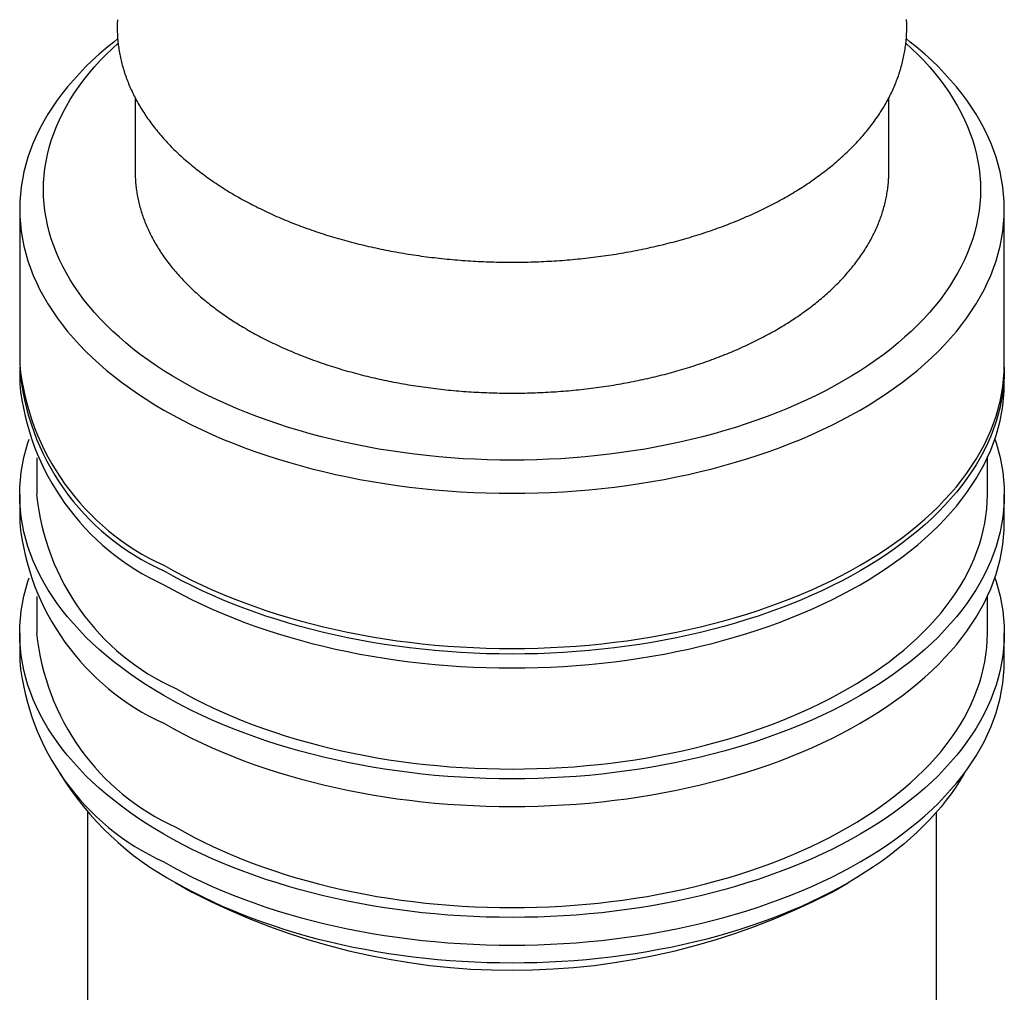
# Model space of a CAD drawing. Header units: millimetres. Extents: x 8 to 552, y 12 to 759.
# Tile 31 of 55: x 492 to 521, y 61 to 90. Entities that reach past the tile are written whole.
import ezdxf

# ---------------------------------------------------------------- set-up
doc = ezdxf.new("R2010")
doc.units = ezdxf.units.MM

msp = doc.modelspace()

# ---------------------------------------------------------------- linework, layer by layer
at = {"color": 7, "linetype": 'Continuous', "lineweight": 30}
for p, q in [((495.052, 87.517), (495.052, 85.351)), ((517.252, 85.351), (517.252, 87.517)), ((491.652, 84.238), (491.652, 79.666)), ((520.652, 79.666), (520.652, 84.238)), ((491.652, 79.502), (491.652, 79.094)), ((520.652, 79.094), (520.652, 79.502)), ((492.152, 76.915), (492.152, 75.828)), ((520.152, 75.828), (520.152, 76.915)), ((491.652, 75.828), (491.652, 75.012)), ((520.652, 75.012), (520.652, 75.828)), ((492.152, 72.832), (492.152, 71.745)), ((520.152, 71.745), (520.152, 72.832)), ((491.652, 71.745), (491.652, 70.929)), ((520.652, 70.929), (520.652, 71.745)), ((493.652, 66.473), (493.652, 57.887)), ((518.652, 57.887), (518.652, 66.473)), ((496.25, 64.398), (496.746, 64.112)), ((515.558, 64.112), (516.053, 64.398))]:
    msp.add_line(p, q, dxfattribs=at)
at = {"color": 7, "linetype": 'Continuous', "lineweight": 30, "flags": 128}
for points in [[(494.537, 89.249), (494.421, 89.159), (494.202, 88.98), (493.991, 88.797), (493.788, 88.612), (493.594, 88.424), (493.409, 88.233), (493.232, 88.039), (493.064, 87.842), (492.905, 87.643), (492.755, 87.442), (492.615, 87.238), (492.483, 87.033), (492.361, 86.825), (492.249, 86.616), (492.146, 86.405), (492.052, 86.193), (491.968, 85.979), (491.894, 85.764), (491.83, 85.548), (491.776, 85.331), (491.731, 85.113), (491.696, 84.895), (491.671, 84.677), (491.657, 84.458), (491.652, 84.238), (491.657, 84.019), (491.671, 83.8), (491.696, 83.582), (491.731, 83.363), (491.776, 83.146), (491.83, 82.929), (491.894, 82.713), (491.968, 82.498), (492.052, 82.284), (492.146, 82.072), (492.249, 81.861), (492.361, 81.652), (492.483, 81.444), (492.615, 81.239), (492.755, 81.035), (492.905, 80.834), (493.064, 80.635), (493.232, 80.438), (493.409, 80.244), (493.594, 80.053), (493.788, 79.865), (493.991, 79.679), (494.202, 79.497), (494.421, 79.318), (494.648, 79.143), (494.883, 78.971), (495.126, 78.802), (495.376, 78.637), (495.634, 78.476), (495.899, 78.319)], [(496.393, 79.177), (496.141, 79.326), (495.896, 79.479), (495.658, 79.636), (495.427, 79.796), (495.203, 79.96), (494.987, 80.127), (494.779, 80.298), (494.578, 80.471), (494.385, 80.647), (494.2, 80.827), (494.024, 81.009), (493.856, 81.193), (493.696, 81.38), (493.545, 81.57), (493.402, 81.761), (493.268, 81.955), (493.143, 82.151), (493.027, 82.348), (492.92, 82.547), (492.822, 82.748), (492.733, 82.95), (492.653, 83.154), (492.583, 83.358), (492.521, 83.564), (492.47, 83.77), (492.427, 83.977), (492.394, 84.185), (492.37, 84.393), (492.356, 84.601), (492.352, 84.81), (492.356, 85.019), (492.37, 85.227), (492.394, 85.435), (492.427, 85.643), (492.47, 85.85), (492.521, 86.056), (492.583, 86.262), (492.653, 86.466), (492.733, 86.67), (492.822, 86.872), (492.92, 87.073), (493.027, 87.272), (493.143, 87.469), (493.268, 87.665), (493.402, 87.859), (493.545, 88.05), (493.696, 88.24), (493.856, 88.427), (494.024, 88.611), (494.2, 88.793), (494.385, 88.973), (494.548, 89.122)], [(495.899, 78.319), (496.17, 78.167), (496.449, 78.018), (496.735, 77.873), (497.026, 77.733), (497.325, 77.598), (497.629, 77.466), (497.939, 77.34), (498.254, 77.218), (498.575, 77.101), (498.902, 76.989), (499.233, 76.882), (499.569, 76.78), (499.909, 76.683), (500.254, 76.591), (500.603, 76.505), (500.955, 76.424), (501.311, 76.348), (501.671, 76.277), (502.033, 76.212), (502.399, 76.153), (502.767, 76.099), (503.137, 76.051), (503.509, 76.008), (503.883, 75.971), (504.259, 75.939), (504.636, 75.914), (505.014, 75.894), (505.393, 75.879), (505.772, 75.871), (506.152, 75.868), (506.531, 75.871), (506.91, 75.879), (507.289, 75.894), (507.667, 75.914), (508.044, 75.939), (508.42, 75.971), (508.794, 76.008), (509.166, 76.051), (509.537, 76.099), (509.904, 76.153), (510.27, 76.212), (510.632, 76.277), (510.992, 76.348), (511.348, 76.424), (511.7, 76.505), (512.049, 76.591), (512.394, 76.683), (512.734, 76.78), (513.07, 76.882), (513.402, 76.989), (513.728, 77.101), (514.049, 77.218), (514.364, 77.34), (514.674, 77.466), (514.979, 77.598), (515.277, 77.733), (515.569, 77.873), (515.854, 78.018), (516.133, 78.167), (516.405, 78.319), (516.669, 78.476), (516.927, 78.637), (517.177, 78.802), (517.42, 78.971), (517.655, 79.143), (517.882, 79.318), (518.101, 79.497), (518.312, 79.679), (518.515, 79.865), (518.709, 80.053), (518.894, 80.244), (519.071, 80.438), (519.239, 80.635), (519.398, 80.834), (519.548, 81.035), (519.688, 81.239), (519.82, 81.444), (519.942, 81.652), (520.054, 81.861), (520.157, 82.072), (520.251, 82.284), (520.335, 82.498), (520.409, 82.713), (520.473, 82.929), (520.528, 83.146), (520.572, 83.363), (520.607, 83.582), (520.632, 83.8), (520.647, 84.019), (520.652, 84.238), (520.647, 84.458), (520.632, 84.677), (520.607, 84.895), (520.572, 85.113), (520.528, 85.331), (520.473, 85.548), (520.409, 85.764), (520.335, 85.979), (520.251, 86.193), (520.157, 86.405), (520.054, 86.616), (519.942, 86.825), (519.82, 87.033), (519.688, 87.238), (519.548, 87.442), (519.398, 87.643), (519.239, 87.842), (519.071, 88.039), (518.894, 88.233), (518.709, 88.424), (518.515, 88.612), (518.312, 88.797), (518.101, 88.98), (517.882, 89.159), (517.767, 89.249)], [(517.754, 89.123), (517.918, 88.973), (518.103, 88.793), (518.279, 88.611), (518.447, 88.427), (518.607, 88.24), (518.758, 88.05), (518.901, 87.859), (519.035, 87.665), (519.16, 87.469), (519.276, 87.272), (519.383, 87.073), (519.481, 86.872), (519.57, 86.67), (519.65, 86.466), (519.72, 86.262), (519.782, 86.056), (519.834, 85.85), (519.876, 85.643), (519.909, 85.435), (519.933, 85.227), (519.947, 85.019), (519.952, 84.81), (519.947, 84.601), (519.933, 84.393), (519.909, 84.185), (519.876, 83.977), (519.834, 83.77), (519.782, 83.564), (519.72, 83.358), (519.65, 83.154), (519.57, 82.95), (519.481, 82.748), (519.383, 82.547), (519.276, 82.348), (519.16, 82.151), (519.035, 81.955), (518.901, 81.761), (518.758, 81.57), (518.607, 81.38), (518.447, 81.193), (518.279, 81.009), (518.103, 80.827), (517.918, 80.647), (517.725, 80.471), (517.525, 80.298), (517.316, 80.127), (517.1, 79.96), (516.876, 79.796), (516.645, 79.636), (516.407, 79.479), (516.162, 79.326), (515.91, 79.177), (515.651, 79.031), (515.386, 78.89), (515.114, 78.752), (514.836, 78.619), (514.552, 78.49), (514.263, 78.365), (513.968, 78.245), (513.668, 78.129), (513.362, 78.017), (513.052, 77.911), (512.736, 77.809), (512.417, 77.712), (512.093, 77.619), (511.765, 77.532), (511.433, 77.45), (511.097, 77.373), (510.758, 77.3), (510.416, 77.233), (510.071, 77.171), (509.723, 77.115), (509.373, 77.064), (509.021, 77.018), (508.666, 76.977), (508.31, 76.942), (507.953, 76.912), (507.594, 76.887), (507.234, 76.868), (506.874, 76.854), (506.513, 76.846), (506.152, 76.843), (505.79, 76.846), (505.429, 76.854), (505.069, 76.868), (504.709, 76.887), (504.35, 76.912), (503.993, 76.942), (503.637, 76.977), (503.282, 77.018), (502.93, 77.064), (502.58, 77.115), (502.232, 77.171), (501.887, 77.233), (501.545, 77.3), (501.206, 77.373), (500.871, 77.45), (500.539, 77.532), (500.211, 77.619), (499.886, 77.712), (499.567, 77.809), (499.252, 77.911), (498.941, 78.017), (498.636, 78.129), (498.335, 78.245), (498.04, 78.365), (497.751, 78.49), (497.467, 78.619), (497.189, 78.752), (496.918, 78.89), (496.652, 79.031), (496.393, 79.177)], [(495.052, 85.351), (495.052, 85.282), (495.054, 85.218)], [(517.249, 85.219), (517.251, 85.328), (517.252, 85.351)], [(495.899, 73.747), (496.17, 73.594), (496.449, 73.445), (496.735, 73.301), (497.026, 73.161), (497.325, 73.025), (497.629, 72.894), (497.939, 72.767), (498.254, 72.646), (498.575, 72.529), (498.902, 72.417), (499.233, 72.31), (499.569, 72.207), (499.909, 72.111), (500.254, 72.019), (500.603, 71.932), (500.955, 71.851), (501.311, 71.775), (501.671, 71.705), (502.033, 71.64), (502.399, 71.58), (502.767, 71.526), (503.137, 71.478), (503.509, 71.435), (503.883, 71.398), (504.259, 71.367), (504.636, 71.341), (505.014, 71.321), (505.393, 71.307), (505.772, 71.298), (506.152, 71.295), (506.531, 71.298), (506.91, 71.307), (507.289, 71.321), (507.667, 71.341), (508.044, 71.367), (508.42, 71.398), (508.794, 71.435), (509.166, 71.478), (509.537, 71.526), (509.904, 71.58), (510.27, 71.64), (510.632, 71.705), (510.992, 71.775), (511.348, 71.851), (511.7, 71.932), (512.049, 72.019), (512.394, 72.111), (512.734, 72.207), (513.07, 72.31), (513.402, 72.417), (513.728, 72.529), (514.049, 72.646), (514.364, 72.767), (514.674, 72.894), (514.979, 73.025), (515.277, 73.161), (515.569, 73.301), (515.854, 73.445), (516.133, 73.594), (516.405, 73.747), (516.669, 73.904), (516.927, 74.065), (517.177, 74.229), (517.42, 74.398), (517.655, 74.57), (517.882, 74.746), (518.101, 74.925), (518.312, 75.107), (518.515, 75.292), (518.709, 75.48), (518.894, 75.672), (519.071, 75.866), (519.239, 76.062), (519.398, 76.261), (519.548, 76.462), (519.688, 76.666), (519.82, 76.872), (519.942, 77.079), (520.054, 77.288), (520.157, 77.499), (520.251, 77.712), (520.335, 77.925), (520.409, 78.14), (520.473, 78.356), (520.528, 78.573), (520.572, 78.791), (520.607, 79.009), (520.632, 79.228), (520.647, 79.447), (520.652, 79.666)], [(520.651, 79.584), (520.652, 79.502), (520.647, 79.283), (520.632, 79.064), (520.607, 78.846), (520.572, 78.628), (520.528, 78.41), (520.473, 78.193), (520.409, 77.977), (520.335, 77.762), (520.251, 77.548), (520.157, 77.336), (520.054, 77.125), (519.942, 76.916), (519.82, 76.708), (519.688, 76.503), (519.548, 76.299), (519.398, 76.098), (519.239, 75.899), (519.071, 75.702), (518.894, 75.508), (518.709, 75.317), (518.515, 75.129), (518.312, 74.943), (518.101, 74.761), (517.882, 74.582), (517.655, 74.407), (517.42, 74.235), (517.177, 74.066), (516.927, 73.901), (516.669, 73.74), (516.405, 73.584), (516.133, 73.431), (515.854, 73.282), (515.569, 73.137), (515.277, 72.997), (514.979, 72.862), (514.674, 72.73), (514.364, 72.604), (514.049, 72.482), (513.728, 72.365), (513.402, 72.253), (513.07, 72.146), (512.734, 72.044), (512.394, 71.947), (512.049, 71.855), (511.7, 71.769), (511.348, 71.688), (510.992, 71.612), (510.632, 71.542), (510.27, 71.477), (509.904, 71.417), (509.537, 71.363), (509.166, 71.315), (508.794, 71.272), (508.42, 71.235), (508.044, 71.203), (507.667, 71.178), (507.289, 71.158), (506.91, 71.143), (506.531, 71.135), (506.152, 71.132), (505.772, 71.135), (505.393, 71.143), (505.014, 71.158), (504.636, 71.178), (504.259, 71.203), (503.883, 71.235), (503.509, 71.272), (503.137, 71.315), (502.767, 71.363), (502.399, 71.417), (502.033, 71.477), (501.671, 71.542), (501.311, 71.612), (500.955, 71.688), (500.603, 71.769), (500.254, 71.855), (499.909, 71.947), (499.569, 72.044), (499.233, 72.146), (498.902, 72.253), (498.575, 72.365), (498.254, 72.482), (497.939, 72.604), (497.629, 72.73), (497.325, 72.862), (497.026, 72.997), (496.735, 73.137), (496.449, 73.282), (496.17, 73.431), (495.899, 73.584)], [(495.899, 73.175), (496.17, 73.022), (496.449, 72.874), (496.735, 72.729), (497.026, 72.589), (497.325, 72.453), (497.629, 72.322), (497.939, 72.196), (498.254, 72.074), (498.575, 71.957), (498.902, 71.845), (499.233, 71.738), (499.569, 71.636), (499.909, 71.539), (500.254, 71.447), (500.603, 71.361), (500.955, 71.28), (501.311, 71.204), (501.671, 71.133), (502.033, 71.068), (502.399, 71.009), (502.767, 70.955), (503.137, 70.906), (503.509, 70.864), (503.883, 70.827), (504.259, 70.795), (504.636, 70.769), (505.014, 70.749), (505.393, 70.735), (505.772, 70.726), (506.152, 70.724), (506.531, 70.726), (506.91, 70.735), (507.289, 70.749), (507.667, 70.769), (508.044, 70.795), (508.42, 70.827), (508.794, 70.864), (509.166, 70.906), (509.537, 70.955), (509.904, 71.009), (510.27, 71.068), (510.632, 71.133), (510.992, 71.204), (511.348, 71.28), (511.7, 71.361), (512.049, 71.447), (512.394, 71.539), (512.734, 71.636), (513.07, 71.738), (513.402, 71.845), (513.728, 71.957), (514.049, 72.074), (514.364, 72.196), (514.674, 72.322), (514.979, 72.453), (515.277, 72.589), (515.569, 72.729), (515.854, 72.874), (516.133, 73.022), (516.405, 73.175), (516.669, 73.332), (516.927, 73.493), (517.177, 73.658), (517.42, 73.826), (517.655, 73.998), (517.882, 74.174), (518.101, 74.353), (518.312, 74.535), (518.515, 74.721), (518.709, 74.909), (518.894, 75.1), (519.071, 75.294), (519.239, 75.491), (519.398, 75.69), (519.548, 75.891), (519.688, 76.094), (519.82, 76.3), (519.942, 76.508), (520.054, 76.717), (520.157, 76.928), (520.251, 77.14), (520.335, 77.354), (520.409, 77.569), (520.473, 77.785), (520.528, 78.002), (520.572, 78.219), (520.607, 78.437), (520.632, 78.656), (520.647, 78.875), (520.652, 79.094)], [(495.899, 69.909), (495.634, 70.066), (495.376, 70.227), (495.126, 70.392), (494.883, 70.56), (494.648, 70.732), (494.421, 70.908), (494.202, 71.087), (493.991, 71.269), (493.788, 71.454), (493.594, 71.643), (493.409, 71.834), (493.232, 72.028), (493.064, 72.224), (492.905, 72.423), (492.755, 72.625), (492.615, 72.828), (492.483, 73.034), (492.361, 73.241), (492.249, 73.451), (492.146, 73.662), (492.052, 73.874), (491.968, 74.088), (491.894, 74.303), (491.83, 74.519), (491.776, 74.735), (491.731, 74.953), (491.696, 75.171), (491.671, 75.39), (491.657, 75.609), (491.652, 75.828), (491.657, 76.047), (491.671, 76.266), (491.696, 76.485), (491.731, 76.703), (491.776, 76.921), (491.83, 77.138), (491.894, 77.353), (491.93, 77.461)], [(520.373, 77.461), (520.409, 77.353), (520.473, 77.138), (520.528, 76.921), (520.572, 76.703), (520.607, 76.485), (520.632, 76.266), (520.647, 76.047), (520.652, 75.828), (520.647, 75.609), (520.632, 75.39), (520.607, 75.171), (520.572, 74.953), (520.528, 74.735), (520.473, 74.519), (520.409, 74.303), (520.335, 74.088), (520.251, 73.874), (520.157, 73.662), (520.054, 73.451), (519.942, 73.241), (519.82, 73.034), (519.688, 72.828), (519.548, 72.625), (519.398, 72.423), (519.239, 72.224), (519.071, 72.028), (518.894, 71.834), (518.709, 71.643), (518.515, 71.454), (518.312, 71.269), (518.101, 71.087), (517.882, 70.908), (517.655, 70.732), (517.42, 70.56), (517.177, 70.392), (516.927, 70.227), (516.669, 70.066), (516.405, 69.909), (516.133, 69.756), (515.854, 69.607), (515.569, 69.463), (515.277, 69.323), (514.979, 69.187), (514.674, 69.056), (514.364, 68.93), (514.049, 68.808), (513.728, 68.691), (513.402, 68.579), (513.07, 68.472), (512.734, 68.37), (512.394, 68.273), (512.049, 68.181), (511.7, 68.095), (511.348, 68.013), (510.992, 67.938), (510.632, 67.867), (510.27, 67.802), (509.904, 67.743), (509.537, 67.689), (509.166, 67.64), (508.794, 67.598), (508.42, 67.56), (508.044, 67.529), (507.667, 67.503), (507.289, 67.483), (506.91, 67.469), (506.531, 67.46), (506.152, 67.457), (505.772, 67.46), (505.393, 67.469), (505.014, 67.483), (504.636, 67.503), (504.259, 67.529), (503.883, 67.56), (503.509, 67.598), (503.137, 67.64), (502.767, 67.689), (502.399, 67.743), (502.033, 67.802), (501.671, 67.867), (501.311, 67.938), (500.955, 68.013), (500.603, 68.095), (500.254, 68.181), (499.909, 68.273), (499.569, 68.37), (499.233, 68.472), (498.902, 68.579), (498.575, 68.691), (498.254, 68.808), (497.939, 68.93), (497.629, 69.056), (497.325, 69.187), (497.026, 69.323), (496.735, 69.463), (496.449, 69.607), (496.17, 69.756), (495.899, 69.909)], [(496.252, 70.113), (496.515, 69.966), (496.784, 69.822), (497.059, 69.682), (497.341, 69.547), (497.629, 69.416), (497.923, 69.29), (498.222, 69.167), (498.527, 69.05), (498.837, 68.937), (499.152, 68.829), (499.471, 68.725), (499.796, 68.627), (500.124, 68.533), (500.457, 68.445), (500.794, 68.361), (501.134, 68.283), (501.478, 68.21), (501.825, 68.142), (502.175, 68.079), (502.528, 68.021), (502.883, 67.969), (503.241, 67.923), (503.6, 67.881), (503.961, 67.846), (504.324, 67.815), (504.688, 67.79), (505.053, 67.771), (505.419, 67.757), (505.785, 67.749), (506.152, 67.746), (506.518, 67.749), (506.884, 67.757), (507.25, 67.771), (507.615, 67.79), (507.979, 67.815), (508.342, 67.846), (508.703, 67.881), (509.062, 67.923), (509.42, 67.969), (509.775, 68.021), (510.128, 68.079), (510.478, 68.142), (510.825, 68.21), (511.169, 68.283), (511.509, 68.361), (511.846, 68.445), (512.179, 68.533), (512.507, 68.627), (512.832, 68.725), (513.152, 68.829), (513.467, 68.937), (513.777, 69.05), (514.081, 69.167), (514.381, 69.29), (514.674, 69.416), (514.962, 69.547), (515.244, 69.682), (515.519, 69.822), (515.789, 69.966), (516.051, 70.113), (516.307, 70.265), (516.556, 70.42), (516.797, 70.579), (517.032, 70.742), (517.259, 70.908), (517.478, 71.078), (517.689, 71.25), (517.893, 71.426), (518.089, 71.605), (518.276, 71.787), (518.455, 71.972), (518.626, 72.159), (518.788, 72.349), (518.941, 72.541), (519.086, 72.735), (519.222, 72.932), (519.349, 73.13), (519.466, 73.331), (519.575, 73.533), (519.675, 73.736), (519.765, 73.941), (519.846, 74.148), (519.917, 74.355), (519.979, 74.564), (520.032, 74.773), (520.075, 74.983), (520.108, 75.194), (520.132, 75.405), (520.147, 75.616), (520.152, 75.828)], [(495.899, 69.093), (496.17, 68.94), (496.449, 68.791), (496.735, 68.646), (497.026, 68.506), (497.325, 68.371), (497.629, 68.239), (497.939, 68.113), (498.254, 67.991), (498.575, 67.874), (498.902, 67.762), (499.233, 67.655), (499.569, 67.553), (499.909, 67.456), (500.254, 67.365), (500.603, 67.278), (500.955, 67.197), (501.311, 67.121), (501.671, 67.051), (502.033, 66.986), (502.399, 66.926), (502.767, 66.872), (503.137, 66.824), (503.509, 66.781), (503.883, 66.744), (504.259, 66.712), (504.636, 66.687), (505.014, 66.667), (505.393, 66.652), (505.772, 66.644), (506.152, 66.641), (506.531, 66.644), (506.91, 66.652), (507.289, 66.667), (507.667, 66.687), (508.044, 66.712), (508.42, 66.744), (508.794, 66.781), (509.166, 66.824), (509.537, 66.872), (509.904, 66.926), (510.27, 66.986), (510.632, 67.051), (510.992, 67.121), (511.348, 67.197), (511.7, 67.278), (512.049, 67.365), (512.394, 67.456), (512.734, 67.553), (513.07, 67.655), (513.402, 67.762), (513.728, 67.874), (514.049, 67.991), (514.364, 68.113), (514.674, 68.239), (514.979, 68.371), (515.277, 68.506), (515.569, 68.646), (515.854, 68.791), (516.133, 68.94), (516.405, 69.093), (516.669, 69.25), (516.927, 69.41), (517.177, 69.575), (517.42, 69.744), (517.655, 69.916), (517.882, 70.091), (518.101, 70.27), (518.312, 70.453), (518.515, 70.638), (518.709, 70.826), (518.894, 71.017), (519.071, 71.211), (519.239, 71.408), (519.398, 71.607), (519.548, 71.808), (519.688, 72.012), (519.82, 72.217), (519.942, 72.425), (520.054, 72.634), (520.157, 72.845), (520.251, 73.057), (520.335, 73.271), (520.409, 73.486), (520.473, 73.702), (520.528, 73.919), (520.572, 74.137), (520.607, 74.355), (520.632, 74.573), (520.647, 74.792), (520.652, 75.012)], [(495.899, 65.826), (495.634, 65.983), (495.376, 66.144), (495.126, 66.309), (494.883, 66.478), (494.648, 66.65), (494.421, 66.825), (494.202, 67.004), (493.991, 67.186), (493.788, 67.372), (493.594, 67.56), (493.409, 67.751), (493.232, 67.945), (493.064, 68.142), (492.905, 68.341), (492.755, 68.542), (492.615, 68.746), (492.483, 68.951), (492.361, 69.159), (492.249, 69.368), (492.146, 69.579), (492.052, 69.791), (491.968, 70.005), (491.894, 70.22), (491.83, 70.436), (491.776, 70.653), (491.731, 70.87), (491.696, 71.089), (491.671, 71.307), (491.657, 71.526), (491.652, 71.745), (491.657, 71.964), (491.671, 72.183), (491.696, 72.402), (491.731, 72.62), (491.776, 72.838), (491.83, 73.055), (491.894, 73.271), (491.93, 73.378)], [(520.373, 73.378), (520.409, 73.271), (520.473, 73.055), (520.528, 72.838), (520.572, 72.62), (520.607, 72.402), (520.632, 72.183), (520.647, 71.964), (520.652, 71.745), (520.647, 71.526), (520.632, 71.307), (520.607, 71.089), (520.572, 70.87), (520.528, 70.653), (520.473, 70.436), (520.409, 70.22), (520.335, 70.005), (520.251, 69.791), (520.157, 69.579), (520.054, 69.368), (519.942, 69.159), (519.82, 68.951), (519.688, 68.746), (519.548, 68.542), (519.398, 68.341), (519.239, 68.142), (519.071, 67.945), (518.894, 67.751), (518.709, 67.56), (518.515, 67.372), (518.312, 67.186), (518.101, 67.004), (517.882, 66.825), (517.655, 66.65), (517.42, 66.478), (517.177, 66.309), (516.927, 66.144), (516.669, 65.983), (516.405, 65.826), (516.133, 65.673), (515.854, 65.525), (515.569, 65.38), (515.277, 65.24), (514.979, 65.104), (514.674, 64.973), (514.364, 64.847), (514.049, 64.725), (513.728, 64.608), (513.402, 64.496), (513.07, 64.389), (512.734, 64.287), (512.394, 64.19), (512.049, 64.098), (511.7, 64.012), (511.348, 63.931), (510.992, 63.855), (510.632, 63.784), (510.27, 63.719), (509.904, 63.66), (509.537, 63.606), (509.166, 63.558), (508.794, 63.515), (508.42, 63.478), (508.044, 63.446), (507.667, 63.421), (507.289, 63.4), (506.91, 63.386), (506.531, 63.378), (506.152, 63.375), (505.772, 63.378), (505.393, 63.386), (505.014, 63.4), (504.636, 63.421), (504.259, 63.446), (503.883, 63.478), (503.509, 63.515), (503.137, 63.558), (502.767, 63.606), (502.399, 63.66), (502.033, 63.719), (501.671, 63.784), (501.311, 63.855), (500.955, 63.931), (500.603, 64.012), (500.254, 64.098), (499.909, 64.19), (499.569, 64.287), (499.233, 64.389), (498.902, 64.496), (498.575, 64.608), (498.254, 64.725), (497.939, 64.847), (497.629, 64.973), (497.325, 65.104), (497.026, 65.24), (496.735, 65.38), (496.449, 65.525), (496.17, 65.673), (495.899, 65.826)], [(496.252, 66.03), (496.515, 65.883), (496.784, 65.739), (497.059, 65.6), (497.341, 65.464), (497.629, 65.333), (497.923, 65.207), (498.222, 65.085), (498.527, 64.967), (498.837, 64.854), (499.152, 64.746), (499.471, 64.643), (499.796, 64.544), (500.124, 64.451), (500.457, 64.362), (500.794, 64.279), (501.134, 64.2), (501.478, 64.127), (501.825, 64.059), (502.175, 63.996), (502.528, 63.939), (502.883, 63.887), (503.241, 63.84), (503.6, 63.799), (503.961, 63.763), (504.324, 63.732), (504.688, 63.708), (505.053, 63.688), (505.419, 63.674), (505.785, 63.666), (506.152, 63.663), (506.518, 63.666), (506.884, 63.674), (507.25, 63.688), (507.615, 63.708), (507.979, 63.732), (508.342, 63.763), (508.703, 63.799), (509.062, 63.84), (509.42, 63.887), (509.775, 63.939), (510.128, 63.996), (510.478, 64.059), (510.825, 64.127), (511.169, 64.2), (511.509, 64.279), (511.846, 64.362), (512.179, 64.451), (512.507, 64.544), (512.832, 64.643), (513.152, 64.746), (513.467, 64.854), (513.777, 64.967), (514.081, 65.085), (514.381, 65.207), (514.674, 65.333), (514.962, 65.464), (515.244, 65.6), (515.519, 65.739), (515.789, 65.883), (516.051, 66.03), (516.307, 66.182), (516.556, 66.337), (516.797, 66.496), (517.032, 66.659), (517.259, 66.825), (517.478, 66.995), (517.689, 67.168), (517.893, 67.344), (518.089, 67.522), (518.276, 67.704), (518.455, 67.889), (518.626, 68.076), (518.788, 68.266), (518.941, 68.458), (519.086, 68.652), (519.222, 68.849), (519.349, 69.048), (519.466, 69.248), (519.575, 69.45), (519.675, 69.654), (519.765, 69.859), (519.846, 70.065), (519.917, 70.273), (519.979, 70.481), (520.032, 70.69), (520.075, 70.901), (520.108, 71.111), (520.132, 71.322), (520.147, 71.534), (520.152, 71.745)], [(495.899, 65.01), (496.17, 64.857), (496.449, 64.708), (496.735, 64.564), (497.026, 64.424), (497.325, 64.288), (497.629, 64.157), (497.939, 64.03), (498.254, 63.909), (498.575, 63.792), (498.902, 63.68), (499.233, 63.573), (499.569, 63.47), (499.909, 63.374), (500.254, 63.282), (500.603, 63.195), (500.955, 63.114), (501.311, 63.038), (501.671, 62.968), (502.033, 62.903), (502.399, 62.843), (502.767, 62.789), (503.137, 62.741), (503.509, 62.698), (503.883, 62.661), (504.259, 62.63), (504.636, 62.604), (505.014, 62.584), (505.393, 62.57), (505.772, 62.561), (506.152, 62.558), (506.531, 62.561), (506.91, 62.57), (507.289, 62.584), (507.667, 62.604), (508.044, 62.63), (508.42, 62.661), (508.794, 62.698), (509.166, 62.741), (509.537, 62.789), (509.904, 62.843), (510.27, 62.903), (510.632, 62.968), (510.992, 63.038), (511.348, 63.114), (511.7, 63.195), (512.049, 63.282), (512.394, 63.374), (512.734, 63.47), (513.07, 63.573), (513.402, 63.68), (513.728, 63.792), (514.049, 63.909), (514.364, 64.03), (514.674, 64.157), (514.979, 64.288), (515.277, 64.424), (515.569, 64.564), (515.854, 64.708), (516.133, 64.857), (516.405, 65.01), (516.669, 65.167), (516.927, 65.328), (517.177, 65.492), (517.42, 65.661), (517.655, 65.833), (517.882, 66.009), (518.101, 66.188), (518.312, 66.37), (518.515, 66.555), (518.709, 66.743), (518.894, 66.935), (519.071, 67.129), (519.239, 67.325), (519.398, 67.524), (519.548, 67.725), (519.688, 67.929), (519.82, 68.135), (519.942, 68.342), (520.054, 68.551), (520.157, 68.762), (520.251, 68.975), (520.335, 69.188), (520.409, 69.403), (520.473, 69.619), (520.528, 69.836), (520.572, 70.054), (520.607, 70.272), (520.632, 70.491), (520.647, 70.71), (520.652, 70.929)], [(519.465, 67.613), (519.349, 67.414), (519.222, 67.216), (519.086, 67.019), (518.941, 66.825), (518.788, 66.633), (518.626, 66.443), (518.455, 66.256), (518.276, 66.071), (518.089, 65.889), (517.893, 65.71), (517.689, 65.535), (517.478, 65.362), (517.259, 65.192), (517.032, 65.026), (516.797, 64.863), (516.556, 64.704), (516.307, 64.549), (516.051, 64.397), (515.789, 64.25), (515.519, 64.106), (515.244, 63.967), (514.962, 63.831), (514.674, 63.7), (514.381, 63.574), (514.081, 63.452), (513.777, 63.334), (513.467, 63.221), (513.152, 63.113), (512.832, 63.01), (512.507, 62.911), (512.179, 62.818), (511.846, 62.729), (511.509, 62.645), (511.169, 62.567), (510.825, 62.494), (510.478, 62.426), (510.128, 62.363), (509.775, 62.306), (509.42, 62.254), (509.062, 62.207), (508.703, 62.166), (508.342, 62.13), (507.979, 62.099), (507.615, 62.075), (507.25, 62.055), (506.884, 62.041), (506.518, 62.033), (506.152, 62.03), (505.785, 62.033), (505.419, 62.041), (505.053, 62.055), (504.688, 62.075), (504.324, 62.099), (503.961, 62.13), (503.6, 62.166), (503.241, 62.207), (502.883, 62.254), (502.528, 62.306), (502.175, 62.363), (501.825, 62.426), (501.478, 62.494), (501.134, 62.567), (500.794, 62.645), (500.457, 62.729), (500.124, 62.818), (499.796, 62.911), (499.471, 63.01), (499.152, 63.113), (498.837, 63.221), (498.527, 63.334), (498.222, 63.452), (497.923, 63.574), (497.629, 63.7), (497.341, 63.831), (497.059, 63.967), (496.784, 64.106), (496.515, 64.25), (496.252, 64.397)]]:
    msp.add_lwpolyline(points, dxfattribs=at)
at = {"color": 7, "linetype": 'Continuous', "lineweight": 30}
for centre, radius, start, end in [((498.914, 80.393), 7.299, 185.7216, 245.5985), ((498.812, 80.148), 7.182, 184.5039, 246.0654), ((498.914, 79.822), 7.299, 185.7216, 245.5985), ((499.163, 76.531), 7.047, 185.7216, 245.5985), ((498.914, 75.739), 7.299, 185.7216, 245.5985), ((499.163, 72.448), 7.047, 185.7216, 245.5985), ((498.914, 71.656), 7.299, 185.7216, 245.5985), ((500.487, 72.314), 8.978, 211.579, 241.8581), ((506.151, 82.259), 20.439, 242.6051, 297.4003)]:
    msp.add_arc(centre, radius, start, end, dxfattribs=at)
for points, knots in [([(494.53, 89.816), (494.529, 89.786), (494.523, 89.694), (494.523, 89.539), (494.529, 89.353), (494.544, 89.167), (494.568, 88.981), (494.599, 88.796), (494.638, 88.611), (494.686, 88.428), (494.742, 88.245), (494.806, 88.062), (494.878, 87.881), (494.959, 87.701), (495.047, 87.523), (495.143, 87.345), (495.248, 87.17), (495.36, 86.996), (495.48, 86.824), (495.608, 86.654), (495.744, 86.486), (495.887, 86.32), (496.037, 86.157), (496.195, 85.996), (496.361, 85.838), (496.533, 85.683), (496.712, 85.53), (496.898, 85.381), (497.091, 85.235), (497.29, 85.092), (497.495, 84.953), (497.707, 84.817), (497.924, 84.684), (498.147, 84.556), (498.376, 84.43), (498.611, 84.309), (498.85, 84.192), (499.095, 84.078), (499.345, 83.969), (499.599, 83.863), (499.858, 83.762), (500.122, 83.665), (500.39, 83.572), (500.661, 83.484), (500.937, 83.399), (501.216, 83.32), (501.498, 83.244), (501.784, 83.174), (502.072, 83.107), (502.364, 83.046), (502.658, 82.988), (502.955, 82.936), (503.254, 82.888), (503.554, 82.845), (503.857, 82.807), (504.161, 82.773), (504.467, 82.745), (504.773, 82.721), (505.081, 82.702), (505.389, 82.687), (505.698, 82.678), (506.008, 82.673), (506.317, 82.673), (506.626, 82.678), (506.935, 82.688), (507.243, 82.703), (507.551, 82.722), (507.858, 82.747), (508.163, 82.776), (508.467, 82.809), (508.77, 82.848), (509.07, 82.891), (509.369, 82.939), (509.665, 82.992), (509.959, 83.05), (510.251, 83.112), (510.539, 83.178), (510.824, 83.249), (511.107, 83.325), (511.385, 83.405), (511.661, 83.489), (511.932, 83.578), (512.199, 83.671), (512.462, 83.769), (512.721, 83.87), (512.921, 83.953), (513.034, 84.002), (513.063, 84.015)], [0, 0, 0, 0, 0.005656, 0.017181, 0.028703, 0.040226, 0.051754, 0.063292, 0.074846, 0.08642, 0.098018, 0.109643, 0.121299, 0.132985, 0.144705, 0.156458, 0.168244, 0.180062, 0.191911, 0.203789, 0.215693, 0.227622, 0.239572, 0.251541, 0.263527, 0.275526, 0.287537, 0.299558, 0.311586, 0.323619, 0.335657, 0.347696, 0.359737, 0.371778, 0.383819, 0.395857, 0.407894, 0.419928, 0.431959, 0.443986, 0.456011, 0.468032, 0.48005, 0.492064, 0.504075, 0.516082, 0.528086, 0.540088, 0.552086, 0.564081, 0.576074, 0.588064, 0.600052, 0.612038, 0.624022, 0.636004, 0.647985, 0.659965, 0.671944, 0.683922, 0.695899, 0.707876, 0.719853, 0.73183, 0.743807, 0.755785, 0.767763, 0.779742, 0.791723, 0.803704, 0.815688, 0.827673, 0.83966, 0.851649, 0.86364, 0.875635, 0.887632, 0.899632, 0.911635, 0.923641, 0.935651, 0.947665, 0.959682, 0.971703, 0.983729, 0.995758, 1, 1, 1, 1]), ([(513.063, 84.015), (513.107, 84.034), (513.234, 84.09), (513.44, 84.186), (513.68, 84.303), (513.915, 84.424), (514.145, 84.549), (514.368, 84.678), (514.586, 84.81), (514.798, 84.946), (515.004, 85.086), (515.204, 85.229), (515.397, 85.375), (515.584, 85.524), (515.764, 85.677), (515.937, 85.832), (516.103, 85.991), (516.261, 86.152), (516.413, 86.316), (516.557, 86.482), (516.693, 86.651), (516.822, 86.822), (516.943, 86.995), (517.056, 87.17), (517.161, 87.347), (517.258, 87.526), (517.347, 87.706), (517.427, 87.887), (517.5, 88.069), (517.564, 88.252), (517.62, 88.437), (517.667, 88.621), (517.706, 88.807), (517.737, 88.993), (517.76, 89.179), (517.774, 89.365), (517.78, 89.551), (517.78, 89.703), (517.774, 89.792), (517.773, 89.819)], [0, 0, 0, 0, 0.014883, 0.043066, 0.071259, 0.099459, 0.127667, 0.155881, 0.184099, 0.212321, 0.240544, 0.268765, 0.296982, 0.32519, 0.353387, 0.381567, 0.409727, 0.43786, 0.465961, 0.494024, 0.522043, 0.550012, 0.577923, 0.605771, 0.633551, 0.661258, 0.688888, 0.716438, 0.743909, 0.7713, 0.798614, 0.825856, 0.85303, 0.880146, 0.907212, 0.934239, 0.961238, 0.988222, 1, 1, 1, 1]), ([(495.055, 85.211), (495.057, 85.159), (495.062, 85.048), (495.079, 84.877), (495.105, 84.698), (495.139, 84.52), (495.181, 84.343), (495.232, 84.166), (495.29, 83.99), (495.357, 83.816), (495.432, 83.642), (495.515, 83.469), (495.606, 83.298), (495.705, 83.128), (495.811, 82.96), (495.926, 82.794), (496.048, 82.63), (496.178, 82.468), (496.315, 82.308), (496.46, 82.15), (496.612, 81.995), (496.771, 81.842), (496.938, 81.692), (497.111, 81.545), (497.291, 81.4), (497.478, 81.259), (497.671, 81.121), (497.87, 80.986), (498.076, 80.855), (498.242, 80.754), (498.339, 80.698), (498.365, 80.683)], [0, 0, 0, 0, 0.030168, 0.065014, 0.099876, 0.134766, 0.169693, 0.204668, 0.239697, 0.274786, 0.309941, 0.345162, 0.380452, 0.415808, 0.45123, 0.486713, 0.522254, 0.557847, 0.593489, 0.629172, 0.664892, 0.700643, 0.736421, 0.77222, 0.808037, 0.843867, 0.879706, 0.915552, 0.951403, 0.987255, 1, 1, 1, 1]), ([(498.365, 80.683), (498.403, 80.661), (498.514, 80.598), (498.701, 80.496), (498.929, 80.378), (499.162, 80.264), (499.401, 80.154), (499.644, 80.048), (499.892, 79.946), (500.145, 79.848), (500.402, 79.754), (500.663, 79.664), (500.929, 79.579), (501.198, 79.497), (501.471, 79.421), (501.747, 79.348), (502.026, 79.28), (502.309, 79.217), (502.594, 79.158), (502.882, 79.103), (503.172, 79.054), (503.464, 79.009), (503.759, 78.968), (504.055, 78.932), (504.353, 78.901), (504.652, 78.875), (504.952, 78.854), (505.253, 78.837), (505.554, 78.825), (505.857, 78.818), (506.159, 78.816), (506.461, 78.818), (506.763, 78.826), (507.065, 78.838), (507.366, 78.855), (507.666, 78.876), (507.965, 78.903), (508.262, 78.934), (508.558, 78.97), (508.853, 79.011), (509.145, 79.056), (509.435, 79.106), (509.723, 79.161), (510.008, 79.22), (510.29, 79.283), (510.57, 79.352), (510.846, 79.424), (511.118, 79.501), (511.387, 79.583), (511.652, 79.668), (511.913, 79.758), (512.17, 79.852), (512.423, 79.951), (512.671, 80.053), (512.914, 80.159), (513.152, 80.269), (513.385, 80.383), (513.613, 80.501), (513.835, 80.623), (514.051, 80.748), (514.262, 80.877), (514.467, 81.009), (514.665, 81.144), (514.857, 81.283), (515.043, 81.425), (515.222, 81.57), (515.395, 81.718), (515.56, 81.868), (515.718, 82.022), (515.87, 82.178), (516.013, 82.336), (516.15, 82.497), (516.279, 82.661), (516.4, 82.826), (516.513, 82.993), (516.619, 83.162), (516.717, 83.333), (516.806, 83.505), (516.888, 83.679), (516.961, 83.853), (517.026, 84.029), (517.083, 84.206), (517.132, 84.384), (517.173, 84.562), (517.205, 84.74), (517.229, 84.919), (517.243, 85.076), (517.247, 85.174), (517.248, 85.212)], [0, 0, 0, 0, 0.006224, 0.018017, 0.029809, 0.0416, 0.053389, 0.065176, 0.076961, 0.088743, 0.100524, 0.112302, 0.124078, 0.135853, 0.147624, 0.159394, 0.171162, 0.182929, 0.194693, 0.206456, 0.218217, 0.229977, 0.241736, 0.253493, 0.26525, 0.277005, 0.28876, 0.300515, 0.312269, 0.324022, 0.335776, 0.34753, 0.359283, 0.371037, 0.382791, 0.394546, 0.406301, 0.418057, 0.429814, 0.441572, 0.453332, 0.465092, 0.476854, 0.488618, 0.500383, 0.51215, 0.52392, 0.535691, 0.547464, 0.55924, 0.571018, 0.582798, 0.594581, 0.606366, 0.618154, 0.629944, 0.641737, 0.653531, 0.665328, 0.677126, 0.688926, 0.700726, 0.712527, 0.724328, 0.736127, 0.747924, 0.759718, 0.771508, 0.783292, 0.795069, 0.806837, 0.818595, 0.83034, 0.842071, 0.853785, 0.865482, 0.87716, 0.888817, 0.900451, 0.912063, 0.923652, 0.935219, 0.946763, 0.958288, 0.969794, 0.981284, 0.992762, 1, 1, 1, 1])]:
    msp.add_open_spline(points, degree=3, knots=knots, dxfattribs=at)

doc.saveas('drawing.dxf')
